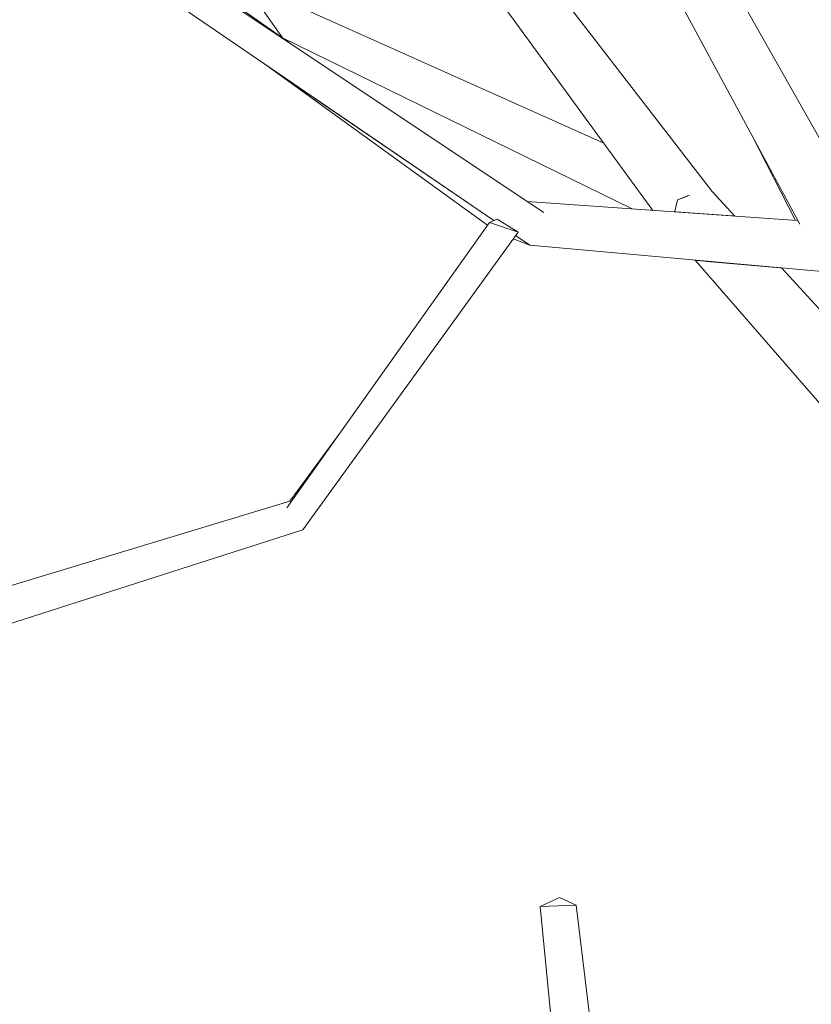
# Model space of a CAD drawing. Extents: x -289599 to -184549, y 66678 to 295474.
# Tile 209 of 256: x -265220 to -265114, y 71950 to 72082. Entities that reach past the tile are written whole.
import ezdxf

# ---------------------------------------------------------------- set-up
doc = ezdxf.new("R2010")
doc.units = 0
doc.header["$MEASUREMENT"] = 0
doc.linetypes.add('Wipeout_Contour', pattern=[1000, 0, -1000])
doc.layers.add('arch drzewa', color=8, linetype='Continuous')
doc.layers.add('arch drzewa_Nr_Pióra__4', color=8, linetype='Continuous', lineweight=9)

msp = doc.modelspace()

# ---------------------------------------------------------------- wipeouts: each hides what was drawn before it
at = {"color": 254, "linetype": 'Wipeout_Contour', "lineweight": 0, "ltscale": 1609885.340536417}
msp.add_wipeout([(-265115.42, 72054.7), (-265121.73, 72066.41), (-265115.85, 72054.96), (-265115.66, 72054.95), (-265115.58, 72054.84)], dxfattribs=at).dxf.layer = 'arch drzewa'
at = {"color": 254, "linetype": 'Wipeout_Contour', "lineweight": 0, "ltscale": 1287950.230333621}
msp.add_wipeout([(-265127.03, 72058.85), (-265132.26, 72056.13), (-265128.91, 72055.89), (-265124.02, 72055.54)], dxfattribs=at).dxf.layer = 'arch drzewa'
at = {"color": 254, "linetype": 'Wipeout_Contour', "lineweight": 0, "ltscale": 1287870.923430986}
msp.add_wipeout([(-265117.69, 72048.58), (-265127.98, 72049.51), (-265098.06, 72022.16), (-265104.62, 72034.2)], dxfattribs=at).dxf.layer = 'arch drzewa'
at = {"color": 254, "linetype": 'Wipeout_Contour', "lineweight": 0, "ltscale": 966147.953417}
msp.add_wipeout([(-265246.02, 71992.96), (-265181.99, 72013.46), (-265184.14, 72016.41)], dxfattribs=at).dxf.layer = 'arch drzewa'
at = {"color": 254, "linetype": 'Wipeout_Contour', "lineweight": 0, "ltscale": 965939.770353}
msp.add_wipeout([(-265142.36, 71939.03), (-265145.3, 71963.13), (-265150.14, 71962.94)], dxfattribs=at).dxf.layer = 'arch drzewa'

# ---------------------------------------------------------------- next in the draw order: wipeouts: each hides what was drawn before it
at = {"color": 254, "linetype": 'Wipeout_Contour', "lineweight": 0, "ltscale": 966062.282288}
msp.add_wipeout([(-265127.03, 72058.85), (-265164.39, 72107.14), (-265170.06, 72104.32)], dxfattribs=at).dxf.layer = 'arch drzewa'
at = {"color": 254, "linetype": 'Wipeout_Contour', "lineweight": 0, "ltscale": 966055.851691}
msp.add_wipeout([(-265156.94, 72054.71), (-265181.99, 72013.46), (-265153.1, 72053.39)], dxfattribs=at).dxf.layer = 'arch drzewa'
at = {"color": 254, "linetype": 'Wipeout_Contour', "lineweight": 0, "ltscale": 1287855.087495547}
msp.add_wipeout([(-265127.98, 72049.51), (-265129.35, 72049.63), (-265085.61, 71999.34), (-265098.06, 72022.16)], dxfattribs=at).dxf.layer = 'arch drzewa'
at = {"color": 254, "linetype": 'Wipeout_Contour', "lineweight": 0, "ltscale": 966208.147987}
msp.add_wipeout([(-265184.14, 72016.41), (-265249.81, 71995.41), (-265246.02, 71992.96)], dxfattribs=at).dxf.layer = 'arch drzewa'
at = {"color": 254, "linetype": 'Wipeout_Contour', "lineweight": 0, "ltscale": 965934.832675}
msp.add_wipeout([(-265150.14, 71962.94), (-265147.52, 71936.41), (-265142.36, 71939.03)], dxfattribs=at).dxf.layer = 'arch drzewa'

# ---------------------------------------------------------------- next in the draw order: wipeouts: each hides what was drawn before it
at = {"color": 254, "linetype": 'Wipeout_Contour', "lineweight": 0, "ltscale": 1288099.851409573}
msp.add_wipeout([(-265181.85, 72083.33), (-265184.64, 72081.89), (-265140.9, 72064.4), (-265141.58, 72065.32)], dxfattribs=at).dxf.layer = 'arch drzewa'
at = {"color": 254, "linetype": 'Wipeout_Contour', "lineweight": 0, "ltscale": 965977.483111}
msp.add_wipeout([(-265135.72, 72059.57), (-265131.72, 72057.75), (-265130.24, 72058.29)], dxfattribs=at).dxf.layer = 'arch drzewa'
at = {"color": 254, "linetype": 'Wipeout_Contour', "lineweight": 0, "ltscale": 966154.903338}
msp.add_wipeout([(-265249.81, 71995.41), (-265184.14, 72016.41), (-265183.72, 72017.32)], dxfattribs=at).dxf.layer = 'arch drzewa'
at = {"color": 254, "linetype": 'Wipeout_Contour', "lineweight": 0, "ltscale": 965950.701549}
msp.add_wipeout([(-265145.3, 71963.13), (-265147.54, 71964.16), (-265150.14, 71962.94)], dxfattribs=at).dxf.layer = 'arch drzewa'

# ---------------------------------------------------------------- next in the draw order: linework, layer by layer
at = {"layer": 'arch drzewa_Nr_Pióra__4', "linetype": 'Continuous'}
for p, q in [((-265150.14, 71962.94), (-265147.54, 71964.16)), ((-265145.3, 71963.13), (-265150.14, 71962.94)), ((-265147.54, 71964.16), (-265145.3, 71963.13)), ((-265142.36, 71939.03), (-265145.3, 71963.13)), ((-265147.52, 71936.41), (-265150.14, 71962.94))]:
    msp.add_line(p, q, dxfattribs=at)

# ---------------------------------------------------------------- next in the draw order: wipeouts: each hides what was drawn before it
at = {"color": 254, "linetype": 'Wipeout_Contour', "lineweight": 0, "ltscale": 1288049.799436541}
msp.add_wipeout([(-265140.9, 72064.4), (-265184.64, 72081.89), (-265138.21, 72060.71), (-265139.4, 72062.35)], dxfattribs=at).dxf.layer = 'arch drzewa'
at = {"color": 254, "linetype": 'Wipeout_Contour', "lineweight": 0, "ltscale": 965982.021588}
msp.add_wipeout([(-265135.72, 72059.57), (-265135.17, 72059.16), (-265131.72, 72057.75)], dxfattribs=at).dxf.layer = 'arch drzewa'
at = {"color": 254, "linetype": 'Wipeout_Contour', "lineweight": 0, "ltscale": 1932471.778465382}
msp.add_wipeout([(-265248.97, 71995.78), (-265249.9, 71996), (-265249.81, 71995.41), (-265183.72, 72017.32), (-265243.56, 71999.22), (-265244.55, 71997.36)], dxfattribs=at).dxf.layer = 'arch drzewa'

# ---------------------------------------------------------------- next in the draw order: wipeouts: each hides what was drawn before it
at = {"color": 254, "linetype": 'Wipeout_Contour', "lineweight": 0, "ltscale": 1610141.061618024}
msp.add_wipeout([(-265184.64, 72081.89), (-265184.74, 72079.46), (-265184.73, 72079.45), (-265137.89, 72060.28), (-265138.21, 72060.71)], dxfattribs=at).dxf.layer = 'arch drzewa'
at = {"color": 254, "linetype": 'Wipeout_Contour', "lineweight": 0, "ltscale": 965978.32901}
msp.add_wipeout([(-265132.04, 72056.3), (-265131.72, 72057.75), (-265135.17, 72059.16)], dxfattribs=at).dxf.layer = 'arch drzewa'
at = {"color": 254, "linetype": 'Wipeout_Contour', "lineweight": 0, "ltscale": 966075.815138}
msp.add_wipeout([(-265156.94, 72054.71), (-265184.14, 72016.41), (-265181.99, 72013.46)], dxfattribs=at).dxf.layer = 'arch drzewa'

# ---------------------------------------------------------------- next in the draw order: linework, layer by layer
at = {"layer": 'arch drzewa_Nr_Pióra__4', "linetype": 'Continuous'}
msp.add_line((-265246.02, 71992.96), (-265181.99, 72013.46), dxfattribs=at)

# ---------------------------------------------------------------- next in the draw order: wipeouts: each hides what was drawn before it
at = {"color": 254, "linetype": 'Wipeout_Contour', "lineweight": 0, "ltscale": 1610036.269958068}
msp.add_wipeout([(-265137.89, 72060.28), (-265184.74, 72079.45), (-265137.78, 72056.52), (-265135, 72056.32), (-265137.72, 72060.05)], dxfattribs=at).dxf.layer = 'arch drzewa'
at = {"color": 254, "linetype": 'Wipeout_Contour', "lineweight": 0, "ltscale": 965972.682374}
msp.add_wipeout([(-265130.24, 72058.29), (-265131.72, 72057.75), (-265132.04, 72056.3)], dxfattribs=at).dxf.layer = 'arch drzewa'
at = {"color": 254, "linetype": 'Wipeout_Contour', "lineweight": 0, "ltscale": 966040.246995}
msp.add_wipeout([(-265155.92, 72055.13), (-265156.94, 72054.71), (-265153.1, 72053.39)], dxfattribs=at).dxf.layer = 'arch drzewa'
at = {"color": 254, "linetype": 'Wipeout_Contour', "lineweight": 0, "ltscale": 1288121.652493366}
msp.add_wipeout([(-265183.72, 72017.32), (-265184.14, 72016.41), (-265182.67, 72018.48), (-265177.03, 72026.42)], dxfattribs=at).dxf.layer = 'arch drzewa'

# ---------------------------------------------------------------- next in the draw order: linework, layer by layer
at = {"layer": 'arch drzewa_Nr_Pióra__4', "linetype": 'Continuous'}
for p, q in [((-265183.72, 72017.32), (-265177.03, 72026.42)), ((-265243.56, 71999.22), (-265183.72, 72017.32))]:
    msp.add_line(p, q, dxfattribs=at)

# ---------------------------------------------------------------- next in the draw order: wipeouts: each hides what was drawn before it
at = {"color": 254, "linetype": 'Wipeout_Contour', "lineweight": 0, "ltscale": 966180.927871}
msp.add_wipeout([(-265184.64, 72081.89), (-265211.61, 72117.93), (-265184.75, 72079.46)], dxfattribs=at).dxf.layer = 'arch drzewa'
at = {"color": 254, "linetype": 'Wipeout_Contour', "lineweight": 0, "ltscale": 2254053.22995129}
msp.add_wipeout([(-265145.39, 72110.25), (-265105.41, 72053.1), (-265139.13, 72112.92), (-265142.06, 72111.67), (-265142.07, 72111.5), (-265142.52, 72111.4), (-265142.66, 72111.41)], dxfattribs=at).dxf.layer = 'arch drzewa'
at = {"color": 254, "linetype": 'Wipeout_Contour', "lineweight": 0, "ltscale": 1288095.478387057}
msp.add_wipeout([(-265187.27, 72076.07), (-265157.21, 72054.33), (-265156.94, 72054.71), (-265156.36, 72054.95)], dxfattribs=at).dxf.layer = 'arch drzewa'

# ---------------------------------------------------------------- next in the draw order: wipeouts: each hides what was drawn before it
at = {"color": 254, "linetype": 'Wipeout_Contour', "lineweight": 0, "ltscale": 1931858.855864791}
msp.add_wipeout([(-265105.41, 72053.1), (-265145.39, 72110.25), (-265115.3, 72054.48), (-265108.18, 72053.87), (-265107.04, 72053.66), (-265107.49, 72051.78)], dxfattribs=at).dxf.layer = 'arch drzewa'
at = {"color": 254, "linetype": 'Wipeout_Contour', "lineweight": 0, "ltscale": 966171.974217}
msp.add_wipeout([(-265197.62, 72088.55), (-265197.27, 72087.77), (-265183.79, 72078.79)], dxfattribs=at).dxf.layer = 'arch drzewa'

# ---------------------------------------------------------------- next in the draw order: wipeouts: each hides what was drawn before it
at = {"color": 254, "linetype": 'Wipeout_Contour', "lineweight": 0, "ltscale": 1287969.41512456}
msp.add_wipeout([(-265115.66, 72054.95), (-265151.87, 72057.52), (-265149.63, 72056.02), (-265115.58, 72054.84)], dxfattribs=at).dxf.layer = 'arch drzewa'

# ---------------------------------------------------------------- next in the draw order: linework, layer by layer
at = {"layer": 'arch drzewa_Nr_Pióra__4', "linetype": 'Continuous'}
msp.add_line((-265130.11, 72058.34), (-265131.72, 72057.75), dxfattribs=at)

# ---------------------------------------------------------------- next in the draw order: wipeouts: each hides what was drawn before it
at = {"color": 254, "linetype": 'Wipeout_Contour', "lineweight": 0, "ltscale": 1931868.34505953}
msp.add_wipeout([(-265149.63, 72056.02), (-265107.04, 72053.66), (-265108.18, 72053.87), (-265115.3, 72054.48), (-265115.42, 72054.7), (-265115.58, 72054.84)], dxfattribs=at).dxf.layer = 'arch drzewa'

# ---------------------------------------------------------------- next in the draw order: wipeouts: each hides what was drawn before it
at = {"color": 254, "linetype": 'Wipeout_Contour', "lineweight": 0, "ltscale": 965983.477053}
msp.add_wipeout([(-265149.63, 72056.02), (-265151.5, 72051.63), (-265107.04, 72053.66)], dxfattribs=at).dxf.layer = 'arch drzewa'

# ---------------------------------------------------------------- next in the draw order: linework, layer by layer
at = {"layer": 'arch drzewa_Nr_Pióra__4', "linetype": 'Continuous'}
for p, q in [((-265115.29, 72054.47), (-265145.39, 72110.25)), ((-265115.85, 72054.96), (-265121.73, 72066.41)), ((-265124.02, 72055.54), (-265127.03, 72058.85)), ((-265131.72, 72057.75), (-265132.06, 72056.23))]:
    msp.add_line(p, q, dxfattribs=at)

# ---------------------------------------------------------------- next in the draw order: wipeouts: each hides what was drawn before it
at = {"color": 254, "linetype": 'Wipeout_Contour', "lineweight": 0, "ltscale": 966135.241273}
msp.add_wipeout([(-265149.63, 72056.02), (-265197.27, 72087.77), (-265200.52, 72085.11)], dxfattribs=at).dxf.layer = 'arch drzewa'
at = {"color": 254, "linetype": 'Wipeout_Contour', "lineweight": 0, "ltscale": 965942.489501}
msp.add_wipeout([(-265107.04, 72053.66), (-265151.5, 72051.63), (-265108.46, 72047.75)], dxfattribs=at).dxf.layer = 'arch drzewa'

# ---------------------------------------------------------------- next in the draw order: linework, layer by layer
at = {"layer": 'arch drzewa_Nr_Pióra__4', "linetype": 'Continuous'}
for p, q in [((-265105.41, 72053.1), (-265139.13, 72112.92)), ((-265085.61, 71999.34), (-265129.35, 72049.63)), ((-265104.62, 72034.2), (-265117.69, 72048.58))]:
    msp.add_line(p, q, dxfattribs=at)

# ---------------------------------------------------------------- next in the draw order: wipeouts: each hides what was drawn before it
at = {"color": 254, "linetype": 'Wipeout_Contour', "lineweight": 0, "ltscale": 966031.510919}
msp.add_wipeout([(-265153.74, 72052.5), (-265151.5, 72051.63), (-265153.42, 72052.94)], dxfattribs=at).dxf.layer = 'arch drzewa'

# ---------------------------------------------------------------- next in the draw order: wipeouts: each hides what was drawn before it
at = {"color": 254, "linetype": 'Wipeout_Contour', "lineweight": 0, "ltscale": 2254134.947317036}
msp.add_wipeout([(-265200.52, 72085.11), (-265156.36, 72054.95), (-265155.92, 72055.13), (-265153.1, 72053.39), (-265153.42, 72052.94), (-265151.5, 72051.63), (-265149.63, 72056.02)], dxfattribs=at).dxf.layer = 'arch drzewa'

# ---------------------------------------------------------------- next in the draw order: linework, layer by layer
at = {"layer": 'arch drzewa_Nr_Pióra__4', "linetype": 'Continuous'}
for p, q in [((-265184.73, 72079.45), (-265211.61, 72117.93)), ((-265127.03, 72058.85), (-265164.39, 72107.14)), ((-265135, 72056.32), (-265170.06, 72104.32)), ((-265183.79, 72078.79), (-265197.62, 72088.55)), ((-265149.63, 72056.02), (-265197.27, 72087.77)), ((-265156.36, 72054.95), (-265200.52, 72085.11)), ((-265141.58, 72065.32), (-265181.85, 72083.33)), ((-265137.78, 72056.52), (-265184.73, 72079.45)), ((-265157.21, 72054.33), (-265187.27, 72076.07)), ((-265115.65, 72054.95), (-265151.87, 72057.52)), ((-265184.14, 72016.41), (-265156.94, 72054.71)), ((-265156.94, 72054.71), (-265155.92, 72055.13)), ((-265153.1, 72053.39), (-265156.94, 72054.71)), ((-265155.92, 72055.13), (-265153.1, 72053.39)), ((-265181.99, 72013.46), (-265153.1, 72053.39)), ((-265151.5, 72051.63), (-265153.42, 72052.94)), ((-265151.5, 72051.63), (-265153.74, 72052.5)), ((-265108.46, 72047.75), (-265151.5, 72051.63))]:
    msp.add_line(p, q, dxfattribs=at)

doc.saveas('drawing.dxf')
